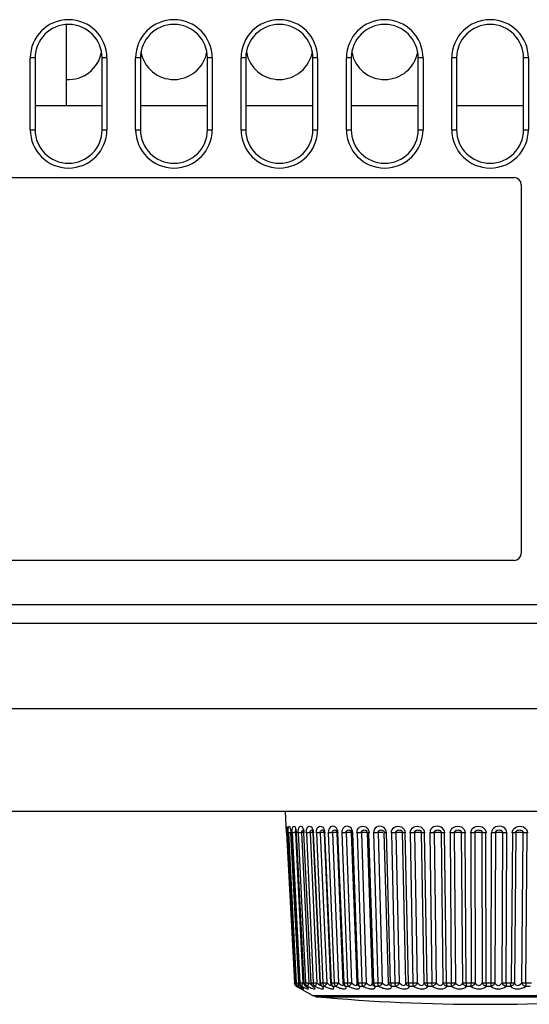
# Model space of a CAD drawing. Header units: millimetres. Extents: x 1231 to 1902, y -156 to 506.
# Tile 2 of 46: x 1461 to 1483, y -156 to -114. Entities that reach past the tile are written whole.
import ezdxf

# ---------------------------------------------------------------- set-up
doc = ezdxf.new("R2010")
doc.units = ezdxf.units.MM
doc.header["$LTSCALE"] = 30.734
doc.layers.get('0').update_dxf_attribs({"linetype": 'CONTINUOUS'})

msp = doc.modelspace()

# ---------------------------------------------------------------- linework, layer by layer
for p, q in [((1463.257, -114.561), (1463.257, -117.955)), ((1461.957, -115.955), (1461.757, -115.955)), ((1461.757, -118.955), (1461.757, -115.955)), ((1461.957, -115.955), (1461.957, -118.955)), ((1464.957, -115.955), (1464.757, -115.955)), ((1464.757, -118.955), (1464.757, -115.955)), ((1464.957, -115.955), (1464.957, -118.955)), ((1466.357, -115.955), (1466.157, -115.955)), ((1466.157, -118.955), (1466.157, -115.955)), ((1466.357, -115.955), (1466.357, -118.955)), ((1469.357, -115.955), (1469.157, -115.955)), ((1469.157, -118.955), (1469.157, -115.955)), ((1469.357, -115.955), (1469.357, -118.955)), ((1470.757, -115.955), (1470.557, -115.955)), ((1470.557, -118.955), (1470.557, -115.955)), ((1470.757, -115.955), (1470.757, -118.955)), ((1473.757, -115.955), (1473.557, -115.955)), ((1473.557, -118.955), (1473.557, -115.955)), ((1473.757, -115.955), (1473.757, -118.955)), ((1475.157, -115.955), (1474.957, -115.955)), ((1474.957, -118.955), (1474.957, -115.955)), ((1475.157, -115.955), (1475.157, -118.955)), ((1478.157, -115.955), (1477.957, -115.955)), ((1477.957, -118.955), (1477.957, -115.955)), ((1478.157, -115.955), (1478.157, -118.955)), ((1479.557, -115.955), (1479.357, -115.955)), ((1479.357, -118.955), (1479.357, -115.955)), ((1479.557, -115.955), (1479.557, -118.955)), ((1482.557, -115.955), (1482.357, -115.955)), ((1482.357, -118.955), (1482.357, -115.955)), ((1482.557, -115.955), (1482.557, -118.955)), ((1464.757, -117.955), (1461.957, -117.955)), ((1469.157, -117.955), (1466.357, -117.955)), ((1473.557, -117.955), (1470.757, -117.955)), ((1477.957, -117.955), (1475.157, -117.955)), ((1482.357, -117.955), (1479.557, -117.955)), ((1461.757, -118.955), (1461.957, -118.955)), ((1464.757, -118.955), (1464.957, -118.955)), ((1466.157, -118.955), (1466.357, -118.955)), ((1469.157, -118.955), (1469.357, -118.955)), ((1470.557, -118.955), (1470.757, -118.955)), ((1473.557, -118.955), (1473.757, -118.955)), ((1474.957, -118.955), (1475.157, -118.955)), ((1477.957, -118.955), (1478.157, -118.955)), ((1479.357, -118.955), (1479.557, -118.955)), ((1482.357, -118.955), (1482.557, -118.955)), ((1431.557, -120.955), (1481.957, -120.955)), ((1482.257, -121.255), (1482.257, -136.655)), ((1481.957, -136.955), (1431.557, -136.955)), ((1412.755, -138.794), (1500.76, -138.794)), ((1412.755, -139.577), (1500.76, -139.577)), ((1500.61, -143.155), (1413.03, -143.155)), ((1500.134, -147.455), (1413.38, -147.455)), ((1472.457, -148.34), (1472.41, -147.455)), ((1472.487, -148.17), (1472.486, -148.15)), ((1472.457, -148.267), (1472.461, -148.34)), ((1472.465, -148.34), (1472.461, -148.34)), ((1472.461, -148.34), (1472.789, -154.614)), ((1472.503, -148.338), (1472.465, -148.34)), ((1472.505, -148.34), (1472.5, -148.269)), ((1472.5, -148.289), (1472.504, -148.34)), ((1472.505, -148.34), (1472.504, -148.34)), ((1472.504, -148.34), (1472.832, -154.614)), ((1472.541, -148.34), (1472.534, -148.34)), ((1472.534, -148.34), (1472.858, -154.614)), ((1472.647, -148.335), (1472.593, -148.338)), ((1472.634, -148.279), (1472.639, -148.34)), ((1472.638, -148.269), (1472.644, -148.34)), ((1472.643, -148.34), (1472.639, -148.34)), ((1472.639, -148.34), (1472.963, -154.614)), ((1472.967, -154.614), (1472.643, -148.34)), ((1472.697, -148.34), (1473.013, -154.614)), ((1472.767, -148.338), (1472.743, -148.339)), ((1472.854, -148.334), (1472.767, -148.338)), ((1472.825, -148.335), (1473.141, -154.61)), ((1472.836, -148.255), (1472.848, -148.239)), ((1472.859, -148.307), (1472.862, -148.34)), ((1472.862, -148.34), (1473.178, -154.614)), ((1472.865, -148.269), (1472.872, -148.34)), ((1473.187, -154.614), (1472.871, -148.34)), ((1472.948, -148.34), (1473.254, -154.614)), ((1473.089, -148.335), (1473.394, -154.61)), ((1473.168, -148.332), (1473.12, -148.334)), ((1473.139, -148.228), (1473.153, -148.224)), ((1473.153, -148.224), (1473.168, -148.227)), ((1473.165, -148.296), (1473.169, -148.339)), ((1473.169, -148.339), (1473.474, -154.613)), ((1473.178, -148.269), (1473.186, -148.34)), ((1473.49, -154.614), (1473.184, -148.34)), ((1473.285, -148.34), (1473.576, -154.614)), ((1473.469, -148.334), (1473.406, -148.337)), ((1473.438, -148.335), (1473.728, -154.61)), ((1473.534, -148.227), (1473.539, -148.229)), ((1473.554, -148.309), (1473.557, -148.339)), ((1473.557, -148.339), (1473.847, -154.613)), ((1473.574, -148.269), (1473.583, -148.34)), ((1473.872, -154.614), (1473.581, -148.34)), ((1473.704, -148.34), (1473.977, -154.614)), ((1473.898, -148.334), (1473.835, -148.337)), ((1473.866, -148.335), (1474.139, -154.61)), ((1473.928, -148.333), (1473.898, -148.334)), ((1474.022, -148.338), (1474.295, -154.613)), ((1474.049, -148.269), (1474.059, -148.34)), ((1474.329, -154.614), (1474.057, -148.34)), ((1474.201, -148.34), (1474.453, -154.614)), ((1474.37, -148.335), (1474.623, -154.61)), ((1474.462, -148.332), (1474.433, -148.333)), ((1474.554, -148.331), (1474.536, -148.331)), ((1474.559, -148.338), (1474.811, -154.612)), ((1474.608, -148.34), (1474.596, -148.266)), ((1474.858, -154.614), (1474.606, -148.34)), ((1474.769, -148.34), (1474.997, -154.614)), ((1474.945, -148.335), (1475.173, -154.61)), ((1475.066, -148.331), (1475.037, -148.332)), ((1475.137, -148.331), (1475.116, -148.331)), ((1475.158, -148.307), (1475.162, -148.337)), ((1475.162, -148.337), (1475.39, -154.611)), ((1475.225, -148.34), (1475.213, -148.27)), ((1475.45, -154.614), (1475.222, -148.34)), ((1475.402, -148.34), (1475.605, -154.614)), ((1475.582, -148.335), (1475.785, -154.61)), ((1475.732, -148.331), (1475.704, -148.331)), ((1475.757, -148.331), (1475.732, -148.331)), ((1475.78, -148.331), (1475.757, -148.331)), ((1475.821, -148.312), (1475.824, -148.336)), ((1475.824, -148.336), (1476.027, -154.611)), ((1475.891, -148.269), (1475.902, -148.34)), ((1476.101, -154.614), (1475.899, -148.34)), ((1476.095, -148.34), (1476.269, -154.614)), ((1476.277, -148.335), (1476.451, -154.61)), ((1476.454, -148.331), (1476.427, -148.331)), ((1476.479, -148.331), (1476.454, -148.331)), ((1476.525, -148.283), (1476.529, -148.291)), ((1476.529, -148.291), (1476.53, -148.295)), ((1476.53, -148.295), (1476.538, -148.335)), ((1476.713, -154.61), (1476.538, -148.335)), ((1476.62, -148.268), (1476.592, -148.205)), ((1476.632, -148.34), (1476.62, -148.268)), ((1476.803, -154.614), (1476.629, -148.34)), ((1476.838, -148.34), (1476.982, -154.614)), ((1477.021, -148.335), (1477.165, -154.61)), ((1477.442, -154.61), (1477.298, -148.335)), ((1477.548, -154.614), (1477.404, -148.34)), ((1477.624, -148.34), (1477.737, -154.614)), ((1477.805, -148.335), (1477.918, -154.61)), ((1478.207, -154.61), (1478.095, -148.335)), ((1478.329, -154.614), (1478.216, -148.34)), ((1478.445, -148.34), (1478.525, -154.614)), ((1478.622, -148.335), (1478.702, -154.61)), ((1479.001, -154.61), (1478.921, -148.335)), ((1479.136, -154.614), (1479.056, -148.34)), ((1479.291, -148.34), (1479.337, -154.614)), ((1479.462, -148.335), (1479.508, -154.61)), ((1479.813, -154.61), (1479.768, -148.335)), ((1479.961, -154.614), (1479.915, -148.34)), ((1480.153, -148.34), (1480.165, -154.614)), ((1480.317, -148.335), (1480.328, -154.61)), ((1480.636, -154.61), (1480.625, -148.335)), ((1480.794, -154.614), (1480.783, -148.34)), ((1480.998, -154.672), (1481.022, -148.34)), ((1481.176, -148.335), (1481.153, -154.61)), ((1481.461, -154.61), (1481.484, -148.335)), ((1481.627, -154.614), (1481.65, -148.34)), ((1481.887, -148.34), (1481.83, -154.614)), ((1482.031, -148.335), (1481.974, -154.61)), ((1482.277, -154.61), (1482.334, -148.335)), ((1482.451, -154.614), (1482.508, -148.34)), ((1472.788, -154.614), (1472.789, -154.614)), ((1472.793, -154.644), (1472.789, -154.614)), ((1472.802, -154.672), (1472.793, -154.644)), ((1472.832, -154.614), (1472.859, -154.614)), ((1472.832, -154.614), (1472.833, -154.614)), ((1472.862, -154.644), (1472.858, -154.614)), ((1472.871, -154.672), (1472.862, -154.645)), ((1472.963, -154.614), (1472.967, -154.614)), ((1472.966, -154.614), (1473.015, -154.614)), ((1473.017, -154.644), (1473.013, -154.614)), ((1473.185, -154.614), (1473.256, -154.614)), ((1473.254, -154.614), (1473.267, -154.614)), ((1473.267, -154.614), (1473.285, -154.614)), ((1473.394, -154.61), (1473.378, -154.644)), ((1473.487, -154.614), (1473.579, -154.614)), ((1473.539, -154.744), (1473.538, -154.742)), ((1473.545, -154.748), (1473.539, -154.744)), ((1473.869, -154.614), (1473.981, -154.614)), ((1473.921, -154.748), (1473.902, -154.734)), ((1473.902, -154.734), (1473.902, -154.734)), ((1473.902, -154.734), (1473.908, -154.74)), ((1473.908, -154.74), (1473.912, -154.744)), ((1474.326, -154.614), (1474.474, -154.614)), ((1474.337, -154.721), (1474.343, -154.728)), ((1474.346, -154.73), (1474.338, -154.722)), ((1474.338, -154.722), (1474.338, -154.722)), ((1474.837, -154.614), (1474.858, -154.614)), ((1474.841, -154.705), (1474.841, -154.704)), ((1474.853, -154.614), (1475.021, -154.614)), ((1475.173, -154.61), (1475.208, -154.646)), ((1475.399, -154.676), (1475.4, -154.663)), ((1475.407, -154.681), (1475.407, -154.681)), ((1475.427, -154.614), (1475.45, -154.614)), ((1475.446, -154.614), (1475.621, -154.614)), ((1476.033, -154.652), (1476.032, -154.65)), ((1476.075, -154.614), (1476.287, -154.614)), ((1476.119, -154.706), (1476.126, -154.721)), ((1476.798, -154.614), (1477.012, -154.614)), ((1477.543, -154.614), (1477.767, -154.614)), ((1478.323, -154.614), (1478.556, -154.614)), ((1479.13, -154.614), (1479.369, -154.614)), ((1479.954, -154.614), (1480.196, -154.614)), ((1480.788, -154.614), (1481.03, -154.614)), ((1481.621, -154.614), (1481.861, -154.614)), ((1482.445, -154.614), (1482.68, -154.614)), ((1472.857, -154.749), (1472.875, -154.761)), ((1472.868, -154.749), (1472.879, -154.761)), ((1472.879, -154.761), (1472.875, -154.761)), ((1473.548, -155.149), (1472.875, -154.761)), ((1472.879, -154.761), (1472.961, -154.807)), ((1472.904, -154.749), (1472.922, -154.761)), ((1472.922, -154.761), (1472.917, -154.758)), ((1472.947, -154.761), (1472.922, -154.761)), ((1472.942, -154.773), (1472.922, -154.761)), ((1472.94, -154.749), (1472.947, -154.761)), ((1472.994, -154.806), (1472.963, -154.787)), ((1472.972, -154.806), (1472.989, -154.817)), ((1472.989, -154.817), (1473.017, -154.835)), ((1473, -154.811), (1472.994, -154.806)), ((1473, -154.811), (1473.016, -154.82)), ((1473.037, -154.749), (1473.043, -154.754)), ((1473.038, -154.836), (1473.047, -154.842)), ((1473.055, -154.761), (1473.043, -154.754)), ((1473.1, -154.761), (1473.055, -154.761)), ((1473.063, -154.768), (1473.055, -154.761)), ((1473.081, -154.817), (1473.09, -154.824)), ((1473.119, -154.806), (1473.088, -154.786)), ((1473.09, -154.824), (1473.095, -154.828)), ((1473.097, -154.749), (1473.1, -154.761)), ((1473.1, -154.761), (1473.193, -154.807)), ((1473.161, -154.838), (1473.119, -154.806)), ((1473.272, -154.761), (1473.251, -154.75)), ((1473.255, -154.749), (1473.272, -154.761)), ((1473.338, -154.761), (1473.272, -154.761)), ((1473.306, -154.794), (1473.309, -154.798)), ((1473.338, -154.761), (1473.376, -154.78)), ((1473.571, -154.761), (1473.545, -154.748)), ((1473.548, -155.149), (1487.966, -155.149)), ((1473.691, -155.195), (1473.548, -155.149)), ((1473.555, -154.749), (1473.571, -154.761)), ((1473.657, -154.761), (1473.571, -154.761)), ((1473.595, -154.781), (1473.571, -154.761)), ((1473.657, -154.761), (1473.755, -154.807)), ((1473.949, -154.761), (1473.921, -154.748)), ((1473.934, -154.749), (1473.949, -154.761)), ((1474.053, -154.761), (1473.949, -154.761)), ((1474.388, -154.749), (1474.402, -154.761)), ((1474.523, -154.761), (1474.402, -154.761)), ((1474.911, -154.749), (1474.924, -154.761)), ((1475.062, -154.761), (1474.924, -154.761)), ((1475.498, -154.749), (1475.51, -154.761)), ((1475.663, -154.761), (1475.51, -154.761)), ((1476.319, -154.761), (1476.154, -154.761)), ((1477.024, -154.761), (1476.848, -154.761)), ((1477.771, -154.761), (1477.585, -154.761)), ((1478.549, -154.761), (1478.356, -154.761)), ((1479.352, -154.761), (1479.154, -154.761)), ((1480.171, -154.761), (1479.97, -154.761)), ((1480.996, -154.761), (1480.794, -154.761)), ((1481.818, -154.761), (1481.618, -154.761)), ((1482.629, -154.761), (1482.432, -154.761)), ((1473.692, -155.195), (1487.822, -155.195))]:
    msp.add_line(p, q)
for points in [[(1472.486, -148.15), (1472.478, -148.105), (1472.47, -148.077), (1472.463, -148.066), (1472.458, -148.074), (1472.455, -148.1), (1472.454, -148.145), (1472.455, -148.203), (1472.457, -148.267)], [(1472.484, -148.139), (1472.481, -148.13), (1472.479, -148.127), (1472.481, -148.133), (1472.484, -148.147)], [(1472.484, -148.147), (1472.487, -148.17), (1472.492, -148.201), (1472.496, -148.24), (1472.5, -148.289)], [(1472.533, -148.34), (1472.531, -148.269), (1472.532, -148.206), (1472.536, -148.148), (1472.543, -148.103), (1472.554, -148.076), (1472.567, -148.066), (1472.583, -148.073), (1472.599, -148.099), (1472.615, -148.146), (1472.628, -148.206), (1472.638, -148.269)], [(1472.696, -148.34), (1472.695, -148.269), (1472.699, -148.206), (1472.708, -148.148), (1472.722, -148.103), (1472.741, -148.076), (1472.762, -148.066), (1472.786, -148.073), (1472.811, -148.099), (1472.833, -148.146)], [(1472.833, -148.146), (1472.852, -148.206), (1472.865, -148.269)], [(1472.947, -148.34), (1472.948, -148.269), (1472.955, -148.206), (1472.969, -148.148), (1472.989, -148.103), (1473.015, -148.076), (1473.045, -148.066), (1473.077, -148.073), (1473.11, -148.099), (1473.139, -148.146)], [(1473.139, -148.146), (1473.163, -148.206), (1473.178, -148.269)], [(1473.284, -148.34), (1473.286, -148.269), (1473.296, -148.206), (1473.315, -148.148), (1473.341, -148.103), (1473.375, -148.076), (1473.412, -148.066), (1473.453, -148.073), (1473.492, -148.099), (1473.528, -148.146)], [(1473.528, -148.146), (1473.556, -148.206), (1473.574, -148.269)], [(1473.702, -148.34), (1473.706, -148.269), (1473.719, -148.205), (1473.742, -148.148), (1473.775, -148.103), (1473.815, -148.076), (1473.86, -148.066), (1473.908, -148.074), (1473.954, -148.099), (1473.996, -148.146)], [(1473.996, -148.146), (1474.029, -148.206), (1474.049, -148.269)], [(1474.54, -148.147), (1474.498, -148.104), (1474.447, -148.077), (1474.392, -148.066), (1474.338, -148.074), (1474.289, -148.099), (1474.249, -148.144), (1474.22, -148.201), (1474.203, -148.266), (1474.198, -148.34)], [(1474.596, -148.266), (1474.574, -148.203), (1474.54, -148.147)], [(1475.153, -148.15), (1475.106, -148.105), (1475.048, -148.077), (1474.986, -148.066), (1474.925, -148.074), (1474.869, -148.1), (1474.824, -148.145), (1474.791, -148.202), (1474.772, -148.267), (1474.766, -148.34)], [(1475.213, -148.27), (1475.19, -148.207), (1475.153, -148.15)], [(1475.399, -148.34), (1475.406, -148.269), (1475.427, -148.206), (1475.463, -148.148), (1475.51, -148.103), (1475.569, -148.076), (1475.633, -148.066), (1475.7, -148.073), (1475.764, -148.099), (1475.82, -148.146), (1475.864, -148.206), (1475.891, -148.269)], [(1476.592, -148.205), (1476.549, -148.148), (1476.494, -148.103), (1476.426, -148.076), (1476.354, -148.066), (1476.281, -148.075), (1476.214, -148.102), (1476.162, -148.147), (1476.123, -148.204), (1476.1, -148.268), (1476.091, -148.34)], [(1476.835, -148.34), (1476.843, -148.269), (1476.868, -148.206), (1476.91, -148.148), (1476.966, -148.103), (1477.033, -148.076), (1477.106, -148.066), (1477.182, -148.073), (1477.255, -148.099), (1477.318, -148.146), (1477.367, -148.206), (1477.396, -148.269), (1477.408, -148.34)], [(1477.621, -148.34), (1477.63, -148.269), (1477.657, -148.206), (1477.701, -148.148), (1477.76, -148.103), (1477.83, -148.076), (1477.907, -148.066), (1477.987, -148.073), (1478.062, -148.099), (1478.127, -148.146), (1478.178, -148.206), (1478.208, -148.269), (1478.22, -148.34)], [(1479.06, -148.34), (1479.046, -148.267), (1479.016, -148.203), (1478.969, -148.147), (1478.907, -148.103), (1478.832, -148.076), (1478.752, -148.065), (1478.671, -148.074), (1478.596, -148.098), (1478.535, -148.138), (1478.488, -148.192), (1478.457, -148.259), (1478.441, -148.34)], [(1479.287, -148.34), (1479.298, -148.269), (1479.327, -148.206), (1479.375, -148.148), (1479.438, -148.103), (1479.512, -148.076), (1479.593, -148.066), (1479.677, -148.073), (1479.756, -148.099), (1479.824, -148.146), (1479.877, -148.206), (1479.907, -148.269), (1479.919, -148.34)], [(1480.149, -148.34), (1480.161, -148.269), (1480.19, -148.206), (1480.239, -148.148), (1480.303, -148.103), (1480.378, -148.076), (1480.46, -148.066), (1480.545, -148.073), (1480.625, -148.099), (1480.692, -148.146), (1480.745, -148.206), (1480.775, -148.269), (1480.786, -148.34)], [(1481.654, -148.34), (1481.641, -148.267), (1481.612, -148.203), (1481.566, -148.148), (1481.505, -148.105), (1481.429, -148.077), (1481.345, -148.066), (1481.26, -148.073), (1481.181, -148.098), (1481.114, -148.143), (1481.063, -148.201), (1481.031, -148.266), (1481.018, -148.34)], [(1481.884, -148.34), (1481.896, -148.269), (1481.926, -148.206), (1481.975, -148.148), (1482.039, -148.103), (1482.114, -148.076), (1482.195, -148.066), (1482.278, -148.073), (1482.356, -148.099), (1482.422, -148.146), (1482.472, -148.206), (1482.502, -148.269), (1482.512, -148.34)], [(1472.5, -148.269), (1472.494, -148.207), (1472.492, -148.201)], [(1472.593, -148.338), (1472.553, -148.339), (1472.541, -148.34)], [(1472.611, -148.164), (1472.613, -148.169), (1472.619, -148.191), (1472.627, -148.227), (1472.634, -148.279)], [(1472.743, -148.339), (1472.723, -148.339), (1472.707, -148.34), (1472.697, -148.34)], [(1472.825, -148.335), (1472.821, -148.305), (1472.826, -148.278), (1472.836, -148.255)], [(1472.835, -148.193), (1472.832, -148.188), (1472.833, -148.189), (1472.838, -148.202), (1472.845, -148.226), (1472.853, -148.262), (1472.859, -148.307)], [(1472.871, -148.34), (1472.863, -148.34), (1472.862, -148.34)], [(1473.12, -148.334), (1473.029, -148.338), (1473.003, -148.339), (1472.98, -148.339), (1472.962, -148.34), (1472.948, -148.34)], [(1473.089, -148.335), (1473.086, -148.305), (1473.092, -148.278), (1473.104, -148.255)], [(1473.104, -148.255), (1473.12, -148.238), (1473.139, -148.228)], [(1473.138, -148.206), (1473.139, -148.209), (1473.147, -148.224), (1473.156, -148.254), (1473.165, -148.296)], [(1473.184, -148.34), (1473.174, -148.34), (1473.169, -148.339), (1473.169, -148.339)], [(1473.406, -148.337), (1473.376, -148.338), (1473.348, -148.339), (1473.323, -148.339), (1473.302, -148.34), (1473.285, -148.34)], [(1473.438, -148.335), (1473.435, -148.305), (1473.442, -148.278), (1473.457, -148.255)], [(1473.457, -148.255), (1473.476, -148.238), (1473.497, -148.228), (1473.515, -148.224), (1473.534, -148.227)], [(1473.556, -148.331), (1473.55, -148.331), (1473.526, -148.332), (1473.498, -148.333), (1473.469, -148.334)], [(1473.532, -148.225), (1473.528, -148.223), (1473.525, -148.219), (1473.529, -148.226), (1473.538, -148.244)], [(1473.538, -148.244), (1473.547, -148.272), (1473.554, -148.309)], [(1473.581, -148.34), (1473.568, -148.34), (1473.56, -148.339), (1473.557, -148.339)], [(1473.835, -148.337), (1473.804, -148.338), (1473.774, -148.339), (1473.747, -148.339), (1473.724, -148.34), (1473.704, -148.34)], [(1473.866, -148.335), (1473.864, -148.305), (1473.873, -148.278), (1473.889, -148.255), (1473.91, -148.238), (1473.935, -148.228), (1473.957, -148.224), (1473.979, -148.227), (1473.992, -148.232)], [(1474.025, -148.331), (1474.006, -148.331), (1473.983, -148.331), (1473.957, -148.332), (1473.928, -148.333)], [(1473.99, -148.23), (1473.988, -148.229), (1473.989, -148.231), (1473.997, -148.241), (1474.006, -148.26), (1474.014, -148.286), (1474.02, -148.318), (1474.022, -148.338)], [(1474.057, -148.34), (1474.04, -148.34), (1474.029, -148.339), (1474.023, -148.339), (1474.022, -148.338)], [(1474.339, -148.337), (1474.307, -148.338), (1474.276, -148.339), (1474.248, -148.339), (1474.222, -148.34), (1474.201, -148.34)], [(1474.433, -148.333), (1474.402, -148.334), (1474.339, -148.337)], [(1474.371, -148.335), (1474.369, -148.305), (1474.379, -148.278), (1474.397, -148.255), (1474.42, -148.238), (1474.448, -148.228), (1474.473, -148.224), (1474.499, -148.227), (1474.521, -148.235)], [(1474.536, -148.331), (1474.515, -148.331), (1474.49, -148.331), (1474.462, -148.332)], [(1474.521, -148.235), (1474.521, -148.236), (1474.526, -148.24), (1474.535, -148.251), (1474.544, -148.27), (1474.553, -148.294), (1474.558, -148.323), (1474.559, -148.338)], [(1474.606, -148.34), (1474.587, -148.34), (1474.572, -148.339), (1474.563, -148.339), (1474.559, -148.338), (1474.559, -148.338)], [(1474.976, -148.334), (1474.913, -148.337), (1474.881, -148.338), (1474.85, -148.339), (1474.82, -148.339), (1474.793, -148.34), (1474.769, -148.34)], [(1474.945, -148.335), (1474.943, -148.305), (1474.954, -148.278), (1474.974, -148.255), (1475, -148.238), (1475.03, -148.228), (1475.058, -148.224), (1475.087, -148.227), (1475.113, -148.236), (1475.123, -148.242)], [(1475.037, -148.332), (1475.007, -148.333), (1474.976, -148.334)], [(1475.116, -148.331), (1475.093, -148.331), (1475.066, -148.331)], [(1475.123, -148.242), (1475.125, -148.244), (1475.137, -148.257), (1475.149, -148.279), (1475.158, -148.307)], [(1475.222, -148.34), (1475.201, -148.34), (1475.183, -148.339), (1475.171, -148.339), (1475.164, -148.338), (1475.162, -148.337)], [(1475.613, -148.334), (1475.552, -148.337), (1475.52, -148.338), (1475.488, -148.339), (1475.457, -148.339), (1475.428, -148.34), (1475.402, -148.34)], [(1475.582, -148.335), (1475.582, -148.305), (1475.594, -148.278), (1475.615, -148.255), (1475.642, -148.238), (1475.675, -148.228), (1475.705, -148.224), (1475.737, -148.227), (1475.766, -148.236), (1475.79, -148.251), (1475.794, -148.256)], [(1475.704, -148.331), (1475.674, -148.332), (1475.644, -148.333), (1475.613, -148.334)], [(1475.824, -148.333), (1475.822, -148.333), (1475.813, -148.332), (1475.799, -148.331), (1475.78, -148.331)], [(1475.794, -148.256), (1475.801, -148.264), (1475.813, -148.286), (1475.821, -148.312)], [(1475.899, -148.34), (1475.875, -148.34), (1475.855, -148.339), (1475.84, -148.339), (1475.829, -148.338), (1475.824, -148.337), (1475.824, -148.336)], [(1476.306, -148.334), (1476.247, -148.337), (1476.216, -148.338), (1476.184, -148.339), (1476.153, -148.339), (1476.122, -148.34), (1476.095, -148.34)], [(1476.277, -148.335), (1476.28, -148.294), (1476.303, -148.263), (1476.339, -148.239), (1476.376, -148.228), (1476.417, -148.225), (1476.454, -148.229), (1476.485, -148.241), (1476.512, -148.264), (1476.525, -148.283)], [(1476.427, -148.331), (1476.398, -148.331), (1476.367, -148.332), (1476.337, -148.333), (1476.306, -148.334)], [(1476.629, -148.34), (1476.603, -148.34), (1476.581, -148.339), (1476.562, -148.339), (1476.549, -148.338), (1476.541, -148.337), (1476.538, -148.335)], [(1477.048, -148.334), (1476.992, -148.337), (1476.962, -148.338), (1476.93, -148.339), (1476.898, -148.339), (1476.867, -148.34), (1476.838, -148.34)], [(1477.021, -148.335), (1477.021, -148.305), (1477.034, -148.278), (1477.058, -148.255), (1477.088, -148.238), (1477.124, -148.228), (1477.158, -148.224), (1477.194, -148.227), (1477.229, -148.236), (1477.257, -148.251), (1477.279, -148.275), (1477.293, -148.303), (1477.298, -148.335)], [(1477.197, -148.331), (1477.169, -148.331), (1477.139, -148.331), (1477.109, -148.332), (1477.078, -148.333), (1477.048, -148.334)], [(1477.298, -148.335), (1477.292, -148.334), (1477.282, -148.333), (1477.267, -148.332), (1477.248, -148.331), (1477.224, -148.331), (1477.197, -148.331)], [(1477.404, -148.34), (1477.377, -148.34), (1477.352, -148.339), (1477.331, -148.339), (1477.315, -148.338), (1477.304, -148.337), (1477.298, -148.335)], [(1477.831, -148.334), (1477.779, -148.337), (1477.75, -148.338), (1477.718, -148.339), (1477.686, -148.339), (1477.655, -148.34), (1477.624, -148.34)], [(1477.805, -148.335), (1477.806, -148.305), (1477.82, -148.278), (1477.844, -148.255), (1477.875, -148.238), (1477.912, -148.228), (1477.948, -148.224), (1477.986, -148.227), (1478.022, -148.236), (1478.052, -148.251), (1478.076, -148.275), (1478.09, -148.303), (1478.095, -148.335)], [(1477.98, -148.331), (1477.951, -148.331), (1477.92, -148.331), (1477.89, -148.332), (1477.86, -148.333), (1477.831, -148.334)], [(1478.104, -148.337), (1478.086, -148.334), (1478.073, -148.333), (1478.056, -148.332), (1478.034, -148.331), (1478.008, -148.331), (1477.98, -148.331)], [(1478.216, -148.34), (1478.187, -148.34), (1478.161, -148.339), (1478.138, -148.339), (1478.118, -148.338), (1478.104, -148.337)], [(1478.646, -148.334), (1478.598, -148.337), (1478.57, -148.338), (1478.54, -148.339), (1478.508, -148.339), (1478.476, -148.34), (1478.445, -148.34)], [(1478.622, -148.335), (1478.624, -148.305), (1478.638, -148.278), (1478.662, -148.255), (1478.694, -148.238), (1478.732, -148.228), (1478.769, -148.224), (1478.807, -148.227), (1478.846, -148.236), (1478.877, -148.251), (1478.902, -148.275), (1478.917, -148.303), (1478.921, -148.335)], [(1478.793, -148.331), (1478.763, -148.331), (1478.732, -148.331), (1478.702, -148.332), (1478.673, -148.333), (1478.646, -148.334)], [(1478.934, -148.337), (1478.91, -148.334), (1478.894, -148.333), (1478.874, -148.332), (1478.85, -148.331), (1478.822, -148.331), (1478.793, -148.331)], [(1479.056, -148.34), (1479.026, -148.34), (1478.998, -148.339), (1478.973, -148.339), (1478.951, -148.338), (1478.934, -148.337)], [(1479.484, -148.334), (1479.44, -148.337), (1479.414, -148.338), (1479.385, -148.339), (1479.354, -148.339), (1479.323, -148.34), (1479.291, -148.34)], [(1479.462, -148.335), (1479.464, -148.305), (1479.479, -148.278), (1479.503, -148.255), (1479.535, -148.238), (1479.574, -148.228), (1479.611, -148.224), (1479.65, -148.227), (1479.69, -148.236), (1479.722, -148.251), (1479.748, -148.275), (1479.763, -148.303), (1479.768, -148.335)], [(1479.627, -148.331), (1479.597, -148.331), (1479.567, -148.331), (1479.537, -148.332), (1479.509, -148.333), (1479.484, -148.334)], [(1479.783, -148.337), (1479.753, -148.334), (1479.735, -148.333), (1479.712, -148.332), (1479.686, -148.331), (1479.658, -148.331), (1479.627, -148.331)], [(1479.915, -148.34), (1479.884, -148.34), (1479.854, -148.339), (1479.827, -148.339), (1479.803, -148.338), (1479.783, -148.337)], [(1480.336, -148.334), (1480.297, -148.337), (1480.273, -148.338), (1480.246, -148.339), (1480.216, -148.339), (1480.185, -148.34), (1480.153, -148.34)], [(1480.317, -148.335), (1480.319, -148.305), (1480.334, -148.278), (1480.358, -148.255), (1480.39, -148.238), (1480.428, -148.228), (1480.466, -148.224), (1480.506, -148.227), (1480.546, -148.236), (1480.579, -148.251), (1480.605, -148.275), (1480.621, -148.303), (1480.625, -148.335)], [(1480.474, -148.331), (1480.444, -148.331), (1480.414, -148.331), (1480.386, -148.332), (1480.359, -148.333), (1480.336, -148.334)], [(1480.643, -148.337), (1480.608, -148.334), (1480.587, -148.333), (1480.562, -148.332), (1480.535, -148.331), (1480.505, -148.331), (1480.474, -148.331)], [(1480.783, -148.34), (1480.751, -148.34), (1480.721, -148.339), (1480.692, -148.339), (1480.666, -148.338), (1480.643, -148.337)], [(1481.193, -148.334), (1481.159, -148.337), (1481.138, -148.338), (1481.112, -148.339), (1481.084, -148.339), (1481.053, -148.34), (1481.022, -148.34)], [(1481.176, -148.335), (1481.179, -148.305), (1481.193, -148.278), (1481.217, -148.255), (1481.248, -148.238), (1481.286, -148.228), (1481.324, -148.224), (1481.364, -148.227), (1481.404, -148.236), (1481.438, -148.251), (1481.464, -148.275), (1481.48, -148.303), (1481.484, -148.335)], [(1481.324, -148.331), (1481.294, -148.331), (1481.265, -148.331), (1481.238, -148.332), (1481.214, -148.333), (1481.193, -148.334)], [(1481.505, -148.337), (1481.464, -148.334), (1481.441, -148.333), (1481.415, -148.332), (1481.386, -148.331), (1481.355, -148.331), (1481.324, -148.331)], [(1481.65, -148.34), (1481.619, -148.34), (1481.587, -148.339), (1481.557, -148.339), (1481.53, -148.338), (1481.505, -148.337)], [(1482.045, -148.334), (1482.017, -148.337), (1481.998, -148.338), (1481.975, -148.339), (1481.948, -148.339), (1481.919, -148.34), (1481.887, -148.34)], [(1482.031, -148.335), (1482.034, -148.305), (1482.048, -148.278), (1482.071, -148.255), (1482.102, -148.238), (1482.139, -148.228), (1482.176, -148.224), (1482.215, -148.227), (1482.256, -148.236), (1482.289, -148.251), (1482.316, -148.275), (1482.332, -148.303), (1482.334, -148.335)], [(1482.168, -148.331), (1482.138, -148.331), (1482.111, -148.331), (1482.085, -148.332), (1482.063, -148.333), (1482.045, -148.334)], [(1482.358, -148.337), (1482.313, -148.334), (1482.287, -148.333), (1482.26, -148.332), (1482.23, -148.331), (1482.199, -148.331), (1482.168, -148.331)], [(1482.508, -148.34), (1482.477, -148.34), (1482.445, -148.339), (1482.414, -148.339), (1482.385, -148.338), (1482.358, -148.337)], [(1472.785, -154.614), (1472.787, -154.629), (1472.788, -154.636)], [(1472.788, -154.636), (1472.789, -154.643), (1472.793, -154.658), (1472.799, -154.674), (1472.807, -154.69), (1472.816, -154.706)], [(1472.789, -154.614), (1472.793, -154.614), (1472.802, -154.614), (1472.832, -154.612)], [(1472.833, -154.723), (1472.815, -154.699), (1472.802, -154.672)], [(1472.816, -154.706), (1472.828, -154.721), (1472.841, -154.735), (1472.857, -154.749)], [(1472.832, -154.614), (1472.834, -154.629), (1472.837, -154.643), (1472.841, -154.658), (1472.847, -154.674), (1472.854, -154.69), (1472.863, -154.706)], [(1472.879, -154.761), (1472.854, -154.744), (1472.833, -154.723)], [(1472.858, -154.614), (1472.865, -154.614), (1472.877, -154.614), (1472.895, -154.613), (1472.971, -154.61)], [(1472.861, -154.706), (1472.862, -154.73), (1472.868, -154.749)], [(1472.863, -154.706), (1472.875, -154.721), (1472.889, -154.735), (1472.904, -154.749)], [(1472.947, -154.761), (1472.922, -154.744), (1472.901, -154.723), (1472.884, -154.699), (1472.871, -154.672)], [(1472.939, -154.706), (1472.937, -154.73), (1472.94, -154.749)], [(1472.964, -154.626), (1472.957, -154.644), (1472.946, -154.677), (1472.939, -154.706)], [(1472.966, -154.614), (1472.968, -154.629), (1472.971, -154.643), (1472.976, -154.658), (1472.981, -154.674), (1472.988, -154.69), (1472.997, -154.706), (1473.009, -154.721), (1473.022, -154.735), (1473.037, -154.749)], [(1473.013, -154.614), (1473.024, -154.614), (1473.039, -154.614), (1473.059, -154.613)], [(1473.1, -154.761), (1473.077, -154.744), (1473.056, -154.723), (1473.039, -154.699), (1473.026, -154.672), (1473.017, -154.644)], [(1473.059, -154.613), (1473.084, -154.612), (1473.141, -154.61)], [(1473.103, -154.706), (1473.098, -154.73), (1473.097, -154.749)], [(1473.141, -154.61), (1473.125, -154.644), (1473.113, -154.677), (1473.103, -154.706)], [(1473.141, -154.61), (1473.175, -154.646), (1473.185, -154.655)], [(1473.178, -154.614), (1473.179, -154.614), (1473.187, -154.614)], [(1473.185, -154.614), (1473.187, -154.629), (1473.191, -154.643), (1473.195, -154.658), (1473.2, -154.674), (1473.207, -154.69), (1473.216, -154.706), (1473.227, -154.721), (1473.24, -154.735), (1473.255, -154.749)], [(1473.338, -154.761), (1473.315, -154.744), (1473.295, -154.723), (1473.278, -154.699), (1473.266, -154.672), (1473.257, -154.644), (1473.253, -154.614)], [(1473.285, -154.614), (1473.308, -154.613), (1473.334, -154.612), (1473.394, -154.61)], [(1473.352, -154.706), (1473.343, -154.73), (1473.339, -154.749), (1473.338, -154.761)], [(1473.378, -154.644), (1473.363, -154.677), (1473.352, -154.706)], [(1473.394, -154.61), (1473.429, -154.646), (1473.462, -154.675), (1473.491, -154.699), (1473.508, -154.709)], [(1473.474, -154.613), (1473.474, -154.614), (1473.478, -154.614), (1473.49, -154.614)], [(1473.487, -154.614), (1473.489, -154.629), (1473.494, -154.643), (1473.498, -154.658), (1473.502, -154.674), (1473.509, -154.69), (1473.518, -154.706)], [(1473.518, -154.706), (1473.528, -154.721), (1473.541, -154.735), (1473.555, -154.749)], [(1473.538, -154.743), (1473.545, -154.748), (1473.56, -154.762), (1473.57, -154.772), (1473.571, -154.773)], [(1473.576, -154.614), (1473.592, -154.614), (1473.613, -154.614), (1473.638, -154.613), (1473.666, -154.612), (1473.697, -154.611), (1473.728, -154.61)], [(1473.657, -154.761), (1473.635, -154.744), (1473.615, -154.723), (1473.6, -154.699), (1473.587, -154.672), (1473.58, -154.644), (1473.576, -154.614)], [(1473.728, -154.61), (1473.711, -154.644), (1473.695, -154.677), (1473.681, -154.706), (1473.669, -154.73), (1473.661, -154.749), (1473.657, -154.761)], [(1473.728, -154.61), (1473.764, -154.646), (1473.798, -154.675), (1473.829, -154.699), (1473.857, -154.715), (1473.882, -154.72), (1473.888, -154.718)], [(1473.847, -154.613), (1473.849, -154.614), (1473.857, -154.614), (1473.872, -154.614)], [(1473.869, -154.614), (1473.871, -154.629), (1473.876, -154.643), (1473.88, -154.658), (1473.884, -154.674), (1473.89, -154.69), (1473.898, -154.706)], [(1473.898, -154.706), (1473.908, -154.721), (1473.92, -154.735), (1473.934, -154.749)], [(1473.977, -154.614), (1473.996, -154.614), (1474.02, -154.614), (1474.047, -154.613), (1474.076, -154.612), (1474.107, -154.611), (1474.139, -154.61)], [(1474.053, -154.761), (1474.033, -154.744), (1474.014, -154.723), (1473.999, -154.699), (1473.988, -154.672), (1473.98, -154.644), (1473.977, -154.614)], [(1474.139, -154.61), (1474.121, -154.644), (1474.104, -154.677), (1474.088, -154.706), (1474.073, -154.73), (1474.062, -154.749), (1474.053, -154.761)], [(1474.139, -154.61), (1474.175, -154.646), (1474.21, -154.675), (1474.243, -154.699), (1474.273, -154.715), (1474.302, -154.72), (1474.322, -154.715), (1474.326, -154.706)], [(1474.295, -154.613), (1474.295, -154.613), (1474.301, -154.614), (1474.312, -154.614), (1474.329, -154.614)], [(1474.326, -154.614), (1474.329, -154.629), (1474.333, -154.643), (1474.337, -154.658), (1474.341, -154.674), (1474.347, -154.69), (1474.354, -154.706)], [(1474.402, -154.761), (1474.371, -154.748), (1474.346, -154.73)], [(1474.354, -154.706), (1474.364, -154.721), (1474.375, -154.735), (1474.388, -154.749)], [(1474.524, -154.761), (1474.504, -154.744), (1474.487, -154.723), (1474.473, -154.699), (1474.463, -154.672), (1474.456, -154.644), (1474.453, -154.614)], [(1474.474, -154.614), (1474.5, -154.614), (1474.528, -154.613), (1474.559, -154.612), (1474.591, -154.611), (1474.623, -154.61)], [(1474.623, -154.61), (1474.604, -154.644), (1474.586, -154.677), (1474.567, -154.706), (1474.55, -154.73), (1474.536, -154.749), (1474.524, -154.761)], [(1474.622, -154.61), (1474.658, -154.646), (1474.694, -154.675), (1474.728, -154.699), (1474.761, -154.715), (1474.793, -154.72), (1474.816, -154.715), (1474.828, -154.7), (1474.831, -154.686)], [(1474.811, -154.612), (1474.814, -154.613), (1474.822, -154.614), (1474.837, -154.614)], [(1474.924, -154.761), (1474.891, -154.748), (1474.864, -154.73), (1474.841, -154.705)], [(1474.854, -154.614), (1474.856, -154.629), (1474.861, -154.643), (1474.865, -154.658), (1474.868, -154.674), (1474.873, -154.69), (1474.881, -154.706)], [(1474.881, -154.706), (1474.889, -154.721), (1474.899, -154.735), (1474.911, -154.749)], [(1475.062, -154.761), (1475.044, -154.744), (1475.029, -154.723), (1475.016, -154.699), (1475.006, -154.672), (1475, -154.644), (1474.997, -154.614)], [(1475.021, -154.614), (1475.049, -154.614), (1475.078, -154.613), (1475.11, -154.612), (1475.142, -154.611), (1475.173, -154.61)], [(1475.173, -154.61), (1475.155, -154.644), (1475.135, -154.677), (1475.115, -154.706), (1475.096, -154.73), (1475.078, -154.749), (1475.062, -154.761)], [(1475.208, -154.646), (1475.244, -154.675), (1475.279, -154.699), (1475.313, -154.715), (1475.348, -154.72), (1475.375, -154.715), (1475.391, -154.7), (1475.399, -154.676)], [(1475.39, -154.611), (1475.392, -154.612), (1475.398, -154.613), (1475.409, -154.614), (1475.427, -154.614)], [(1475.51, -154.761), (1475.475, -154.748), (1475.446, -154.73), (1475.422, -154.706), (1475.407, -154.681)], [(1475.446, -154.614), (1475.449, -154.629), (1475.454, -154.643), (1475.458, -154.658), (1475.46, -154.674), (1475.464, -154.69), (1475.471, -154.706)], [(1475.471, -154.706), (1475.479, -154.721), (1475.488, -154.735), (1475.498, -154.749)], [(1475.663, -154.761), (1475.651, -154.749), (1475.641, -154.736), (1475.632, -154.721), (1475.625, -154.706), (1475.619, -154.69), (1475.614, -154.674), (1475.611, -154.659), (1475.608, -154.643), (1475.604, -154.628), (1475.605, -154.614)], [(1475.621, -154.614), (1475.646, -154.614), (1475.673, -154.613), (1475.701, -154.613), (1475.729, -154.612), (1475.758, -154.611), (1475.785, -154.61)], [(1475.785, -154.61), (1475.766, -154.645), (1475.746, -154.677), (1475.725, -154.706), (1475.703, -154.73), (1475.682, -154.748), (1475.663, -154.761)], [(1475.785, -154.61), (1475.819, -154.646), (1475.855, -154.675)], [(1475.855, -154.675), (1475.89, -154.699), (1475.926, -154.715), (1475.963, -154.72), (1475.994, -154.715), (1476.013, -154.7), (1476.025, -154.676), (1476.03, -154.646)], [(1476.027, -154.611), (1476.027, -154.611), (1476.031, -154.612), (1476.04, -154.613), (1476.055, -154.614), (1476.075, -154.614)], [(1476.154, -154.761), (1476.118, -154.748), (1476.087, -154.73), (1476.061, -154.706), (1476.042, -154.677), (1476.033, -154.652)], [(1476.096, -154.614), (1476.099, -154.629), (1476.105, -154.643), (1476.108, -154.658), (1476.109, -154.674), (1476.114, -154.69), (1476.119, -154.706)], [(1476.126, -154.721), (1476.134, -154.735), (1476.143, -154.749), (1476.154, -154.761)], [(1476.319, -154.761), (1476.309, -154.749), (1476.3, -154.736), (1476.293, -154.721), (1476.286, -154.706), (1476.281, -154.69), (1476.277, -154.674), (1476.274, -154.659), (1476.271, -154.643), (1476.268, -154.628), (1476.269, -154.614)], [(1476.287, -154.614), (1476.313, -154.614), (1476.341, -154.613), (1476.369, -154.613), (1476.397, -154.612), (1476.425, -154.611), (1476.451, -154.61)], [(1476.451, -154.61), (1476.433, -154.645), (1476.412, -154.677), (1476.39, -154.706), (1476.365, -154.73), (1476.342, -154.748), (1476.319, -154.761)], [(1476.451, -154.61), (1476.484, -154.646), (1476.52, -154.675), (1476.555, -154.699), (1476.592, -154.715), (1476.631, -154.72), (1476.665, -154.715), (1476.687, -154.7), (1476.702, -154.676), (1476.711, -154.646), (1476.713, -154.61)], [(1476.848, -154.761), (1476.811, -154.748), (1476.779, -154.73), (1476.751, -154.706), (1476.731, -154.677), (1476.718, -154.645), (1476.713, -154.61)], [(1476.713, -154.61), (1476.715, -154.611), (1476.722, -154.612), (1476.735, -154.613), (1476.752, -154.614), (1476.775, -154.614), (1476.803, -154.614)], [(1476.798, -154.614), (1476.801, -154.629), (1476.806, -154.643), (1476.809, -154.658), (1476.81, -154.674)], [(1476.81, -154.674), (1476.814, -154.69), (1476.819, -154.706), (1476.824, -154.721), (1476.831, -154.735), (1476.839, -154.749), (1476.848, -154.761)], [(1477.024, -154.761), (1477.013, -154.744), (1477.003, -154.723), (1476.994, -154.699), (1476.988, -154.672), (1476.984, -154.644), (1476.982, -154.614)], [(1477.012, -154.614), (1477.043, -154.614), (1477.074, -154.613), (1477.106, -154.612), (1477.137, -154.611), (1477.165, -154.61)], [(1477.165, -154.61), (1477.147, -154.644), (1477.126, -154.677), (1477.102, -154.706), (1477.076, -154.73), (1477.05, -154.749), (1477.024, -154.761)], [(1477.165, -154.61), (1477.196, -154.646), (1477.23, -154.675), (1477.266, -154.699), (1477.303, -154.715), (1477.344, -154.72), (1477.38, -154.715), (1477.405, -154.7), (1477.423, -154.676), (1477.436, -154.646), (1477.442, -154.61)], [(1477.442, -154.61), (1477.447, -154.611), (1477.458, -154.612), (1477.473, -154.613), (1477.493, -154.614), (1477.518, -154.614), (1477.548, -154.614)], [(1477.585, -154.761), (1477.547, -154.748), (1477.514, -154.73), (1477.486, -154.706), (1477.463, -154.677), (1477.449, -154.645), (1477.442, -154.61)], [(1477.543, -154.614), (1477.546, -154.629), (1477.551, -154.643), (1477.554, -154.658), (1477.554, -154.674), (1477.557, -154.69), (1477.561, -154.706), (1477.566, -154.721), (1477.571, -154.735), (1477.578, -154.749), (1477.585, -154.761)], [(1477.771, -154.761), (1477.761, -154.744), (1477.753, -154.723), (1477.746, -154.699), (1477.741, -154.672), (1477.738, -154.644), (1477.737, -154.614)], [(1477.767, -154.614), (1477.799, -154.614), (1477.831, -154.613), (1477.862, -154.612), (1477.891, -154.611), (1477.918, -154.61)], [(1477.918, -154.61), (1477.901, -154.644), (1477.879, -154.677), (1477.854, -154.706), (1477.827, -154.73), (1477.799, -154.749), (1477.771, -154.761)], [(1477.918, -154.61), (1477.947, -154.646), (1477.98, -154.675), (1478.014, -154.699), (1478.052, -154.715), (1478.094, -154.72), (1478.133, -154.715), (1478.16, -154.7), (1478.181, -154.676), (1478.198, -154.646), (1478.207, -154.61)], [(1478.207, -154.61), (1478.216, -154.611), (1478.229, -154.612), (1478.247, -154.613), (1478.27, -154.614), (1478.297, -154.614), (1478.329, -154.614)], [(1478.207, -154.61), (1478.216, -154.644), (1478.232, -154.677), (1478.256, -154.706), (1478.285, -154.73), (1478.319, -154.749), (1478.356, -154.761)], [(1478.329, -154.614), (1478.33, -154.644), (1478.333, -154.672), (1478.337, -154.699), (1478.342, -154.723), (1478.349, -154.744), (1478.356, -154.761)], [(1478.549, -154.761), (1478.543, -154.744), (1478.537, -154.723), (1478.532, -154.699), (1478.528, -154.672), (1478.525, -154.644), (1478.524, -154.614)], [(1478.702, -154.61), (1478.686, -154.644), (1478.664, -154.677), (1478.639, -154.706), (1478.61, -154.73), (1478.58, -154.749), (1478.549, -154.761)], [(1478.556, -154.614), (1478.588, -154.614), (1478.619, -154.613), (1478.649, -154.612), (1478.677, -154.611), (1478.702, -154.61)], [(1478.702, -154.61), (1478.729, -154.646), (1478.76, -154.675), (1478.793, -154.699), (1478.83, -154.715), (1478.873, -154.72), (1478.914, -154.715), (1478.944, -154.7), (1478.968, -154.676), (1478.987, -154.646), (1479.001, -154.61)], [(1479.001, -154.61), (1479.012, -154.611), (1479.029, -154.612), (1479.049, -154.613), (1479.073, -154.614), (1479.103, -154.614), (1479.136, -154.614)], [(1479.154, -154.761), (1479.117, -154.748), (1479.083, -154.73), (1479.053, -154.706), (1479.028, -154.677), (1479.011, -154.645), (1479.001, -154.61)], [(1479.13, -154.614), (1479.133, -154.629), (1479.138, -154.643), (1479.14, -154.658), (1479.139, -154.674), (1479.14, -154.69), (1479.145, -154.721)], [(1479.145, -154.721), (1479.148, -154.735), (1479.151, -154.749), (1479.154, -154.761)], [(1479.352, -154.761), (1479.348, -154.744), (1479.344, -154.723), (1479.341, -154.699), (1479.339, -154.672), (1479.337, -154.644), (1479.336, -154.614)], [(1479.508, -154.61), (1479.493, -154.644), (1479.472, -154.677), (1479.446, -154.706), (1479.417, -154.73), (1479.385, -154.749), (1479.352, -154.761)], [(1479.369, -154.614), (1479.4, -154.614), (1479.431, -154.613), (1479.46, -154.612), (1479.486, -154.611), (1479.508, -154.61)], [(1479.508, -154.61), (1479.533, -154.646), (1479.562, -154.675), (1479.594, -154.699), (1479.63, -154.715), (1479.673, -154.72), (1479.715, -154.715), (1479.747, -154.7), (1479.774, -154.676), (1479.796, -154.646), (1479.813, -154.61)], [(1479.813, -154.61), (1479.828, -154.611), (1479.847, -154.612), (1479.869, -154.613), (1479.896, -154.614), (1479.927, -154.614), (1479.961, -154.614)], [(1479.97, -154.761), (1479.933, -154.748), (1479.9, -154.73), (1479.869, -154.706), (1479.844, -154.677), (1479.825, -154.645), (1479.813, -154.61)], [(1479.955, -154.614), (1479.957, -154.629), (1479.962, -154.643), (1479.964, -154.658), (1479.962, -154.674), (1479.963, -154.69), (1479.964, -154.706), (1479.965, -154.721), (1479.966, -154.735), (1479.968, -154.749), (1479.97, -154.761)], [(1480.171, -154.761), (1480.169, -154.744), (1480.167, -154.723), (1480.166, -154.699), (1480.165, -154.672), (1480.164, -154.644), (1480.164, -154.614)], [(1480.328, -154.61), (1480.314, -154.644), (1480.294, -154.677), (1480.268, -154.706), (1480.238, -154.73), (1480.205, -154.749), (1480.171, -154.761)], [(1480.196, -154.614), (1480.228, -154.614), (1480.257, -154.613), (1480.285, -154.612), (1480.309, -154.611), (1480.328, -154.61)], [(1480.328, -154.61), (1480.35, -154.646), (1480.377, -154.675), (1480.407, -154.699), (1480.442, -154.715), (1480.485, -154.72), (1480.528, -154.715), (1480.562, -154.7), (1480.59, -154.676), (1480.616, -154.646), (1480.636, -154.61)], [(1480.636, -154.61), (1480.654, -154.611), (1480.675, -154.612), (1480.7, -154.613), (1480.728, -154.614), (1480.759, -154.614), (1480.794, -154.614)], [(1480.794, -154.761), (1480.758, -154.748), (1480.725, -154.73), (1480.695, -154.706), (1480.669, -154.677), (1480.65, -154.645), (1480.636, -154.61)], [(1480.788, -154.614), (1480.791, -154.629), (1480.795, -154.643), (1480.797, -154.658), (1480.794, -154.674), (1480.794, -154.69), (1480.794, -154.706), (1480.794, -154.735)], [(1480.794, -154.735), (1480.794, -154.749), (1480.794, -154.761)], [(1481.153, -154.61), (1481.141, -154.644), (1481.121, -154.677), (1481.095, -154.706), (1481.065, -154.73), (1481.031, -154.749), (1480.996, -154.761)], [(1480.996, -154.761), (1480.997, -154.744), (1480.997, -154.723), (1480.998, -154.672)], [(1481.03, -154.614), (1481.061, -154.614), (1481.089, -154.613), (1481.115, -154.612), (1481.136, -154.611), (1481.153, -154.61)], [(1481.153, -154.61), (1481.172, -154.646), (1481.196, -154.675), (1481.224, -154.699), (1481.258, -154.715), (1481.3, -154.72), (1481.343, -154.715), (1481.378, -154.7), (1481.409, -154.676), (1481.437, -154.646), (1481.461, -154.61)], [(1481.461, -154.61), (1481.48, -154.611), (1481.504, -154.612), (1481.53, -154.613), (1481.56, -154.614), (1481.592, -154.614), (1481.627, -154.614)], [(1481.618, -154.761), (1481.583, -154.748), (1481.551, -154.73), (1481.521, -154.706), (1481.496, -154.677), (1481.476, -154.645), (1481.461, -154.61)], [(1481.621, -154.614), (1481.623, -154.629), (1481.628, -154.643), (1481.629, -154.658), (1481.626, -154.674), (1481.625, -154.69), (1481.624, -154.706), (1481.623, -154.721), (1481.621, -154.735), (1481.62, -154.749), (1481.618, -154.761)], [(1481.974, -154.61), (1481.963, -154.644), (1481.944, -154.677), (1481.919, -154.706), (1481.889, -154.73), (1481.855, -154.749), (1481.818, -154.761)], [(1481.818, -154.761), (1481.821, -154.744), (1481.824, -154.723), (1481.827, -154.699), (1481.828, -154.672), (1481.829, -154.644), (1481.83, -154.614)], [(1481.861, -154.614), (1481.891, -154.614), (1481.917, -154.613), (1481.941, -154.612), (1481.96, -154.611), (1481.974, -154.61)], [(1481.974, -154.61), (1481.989, -154.646), (1482.01, -154.675), (1482.036, -154.699), (1482.068, -154.715), (1482.109, -154.72), (1482.152, -154.715), (1482.188, -154.7), (1482.22, -154.676), (1482.251, -154.646), (1482.277, -154.61)], [(1482.277, -154.61), (1482.299, -154.611), (1482.325, -154.612), (1482.353, -154.613), (1482.383, -154.614), (1482.416, -154.614), (1482.451, -154.614)], [(1482.432, -154.761), (1482.399, -154.748), (1482.369, -154.73), (1482.339, -154.706), (1482.314, -154.677), (1482.293, -154.645), (1482.277, -154.61)], [(1482.445, -154.614), (1482.447, -154.629), (1482.451, -154.643), (1482.452, -154.658), (1482.448, -154.674), (1482.446, -154.69), (1482.445, -154.706), (1482.442, -154.721), (1482.439, -154.735), (1482.436, -154.749), (1482.432, -154.761)], [(1472.917, -154.758), (1472.942, -154.773), (1472.963, -154.787), (1472.983, -154.799), (1473, -154.811)], [(1472.947, -154.761), (1473.035, -154.807), (1473.102, -154.84)], [(1472.961, -154.807), (1473.022, -154.84), (1473.062, -154.861), (1473.08, -154.868), (1473.073, -154.86), (1473.043, -154.838), (1473.016, -154.82)], [(1473.016, -154.82), (1473.028, -154.829), (1473.038, -154.836)], [(1473.043, -154.754), (1473.063, -154.768), (1473.088, -154.786), (1473.109, -154.8), (1473.124, -154.812), (1473.126, -154.814)], [(1473.102, -154.84), (1473.151, -154.861), (1473.179, -154.868), (1473.181, -154.86), (1473.161, -154.838)], [(1473.193, -154.807), (1473.267, -154.84), (1473.324, -154.861), (1473.36, -154.868), (1473.372, -154.86), (1473.362, -154.838), (1473.329, -154.806), (1473.272, -154.761)], [(1473.251, -154.75), (1473.258, -154.755), (1473.279, -154.771), (1473.296, -154.785), (1473.306, -154.794)], [(1473.376, -154.78), (1473.414, -154.798), (1473.451, -154.815), (1473.486, -154.83), (1473.519, -154.843), (1473.55, -154.853), (1473.577, -154.861), (1473.601, -154.866), (1473.62, -154.868), (1473.634, -154.867), (1473.643, -154.862), (1473.647, -154.855), (1473.646, -154.844), (1473.64, -154.832), (1473.629, -154.816), (1473.614, -154.799), (1473.595, -154.781)], [(1473.755, -154.807), (1473.839, -154.84), (1473.91, -154.861), (1473.964, -154.868), (1473.995, -154.86), (1474.003, -154.838), (1473.988, -154.806), (1473.949, -154.761)], [(1474.053, -154.761), (1474.153, -154.807), (1474.241, -154.84), (1474.318, -154.861), (1474.379, -154.868), (1474.419, -154.86), (1474.437, -154.838), (1474.431, -154.806), (1474.402, -154.761)], [(1474.523, -154.761), (1474.563, -154.78), (1474.602, -154.798), (1474.642, -154.815), (1474.682, -154.83), (1474.721, -154.843), (1474.759, -154.853), (1474.795, -154.861), (1474.829, -154.866), (1474.859, -154.868), (1474.885, -154.867), (1474.907, -154.862), (1474.924, -154.855), (1474.936, -154.844), (1474.943, -154.832), (1474.945, -154.816), (1474.943, -154.799), (1474.936, -154.781), (1474.924, -154.761)], [(1475.062, -154.761), (1475.162, -154.807), (1475.253, -154.84), (1475.34, -154.861), (1475.414, -154.868), (1475.47, -154.86), (1475.507, -154.838), (1475.52, -154.806), (1475.51, -154.761)], [(1475.663, -154.761), (1475.761, -154.807), (1475.853, -154.84), (1475.942, -154.861), (1476.022, -154.868), (1476.086, -154.86), (1476.131, -154.838), (1476.153, -154.806), (1476.154, -154.761)], [(1476.319, -154.761), (1476.355, -154.78), (1476.392, -154.798), (1476.432, -154.815), (1476.472, -154.83), (1476.514, -154.843), (1476.556, -154.853), (1476.597, -154.861), (1476.637, -154.866), (1476.675, -154.868), (1476.711, -154.867), (1476.743, -154.862), (1476.771, -154.855), (1476.796, -154.844), (1476.816, -154.832), (1476.831, -154.816), (1476.841, -154.799), (1476.847, -154.781), (1476.848, -154.761)], [(1477.024, -154.761), (1477.115, -154.807), (1477.206, -154.84), (1477.299, -154.861), (1477.387, -154.868), (1477.463, -154.86), (1477.524, -154.838), (1477.564, -154.806), (1477.585, -154.761)], [(1477.771, -154.761), (1477.857, -154.807), (1477.945, -154.84), (1478.038, -154.861), (1478.129, -154.868), (1478.21, -154.86), (1478.278, -154.838), (1478.326, -154.806), (1478.356, -154.761)], [(1478.549, -154.761), (1478.63, -154.807), (1478.714, -154.84), (1478.807, -154.861), (1478.899, -154.868), (1478.985, -154.86), (1479.059, -154.838), (1479.114, -154.806), (1479.154, -154.761)], [(1479.352, -154.761), (1479.426, -154.807), (1479.506, -154.84), (1479.597, -154.861), (1479.69, -154.868), (1479.779, -154.86), (1479.858, -154.838), (1479.921, -154.806), (1479.97, -154.761)], [(1480.171, -154.761), (1480.237, -154.807), (1480.312, -154.84), (1480.4, -154.861), (1480.493, -154.868), (1480.583, -154.86), (1480.668, -154.838), (1480.737, -154.806), (1480.794, -154.761)], [(1480.996, -154.761), (1481.053, -154.807), (1481.123, -154.84), (1481.207, -154.861), (1481.298, -154.868), (1481.39, -154.86), (1481.478, -154.838), (1481.553, -154.806), (1481.618, -154.761)], [(1481.818, -154.761), (1481.867, -154.807), (1481.929, -154.84), (1482.009, -154.861), (1482.098, -154.868), (1482.19, -154.86), (1482.28, -154.838), (1482.36, -154.806), (1482.432, -154.761)]]:
    msp.add_lwpolyline(points)
for centre, radius, start, end in [((1463.357, -115.955), 1.6, 0, 180), ((1467.757, -115.955), 1.6, 0, 180), ((1472.157, -115.955), 1.6, 0, 180), ((1476.557, -115.955), 1.6, 0, 180), ((1480.957, -115.955), 1.6, 0, 180), ((1463.357, -115.955), 1.4, 0, 180), ((1467.757, -115.955), 1.4, 0, 180), ((1472.157, -115.955), 1.4, 0, 180), ((1476.557, -115.955), 1.4, 0, 180), ((1480.957, -115.955), 1.4, 0, 180), ((1463.357, -115.455), 1.4, 265.8858, 349.968), ((1467.757, -115.455), 1.4, 190.2943, 349.968), ((1472.157, -115.455), 1.4, 190.2943, 349.968), ((1476.557, -115.455), 1.4, 190.2943, 349.968), ((1463.357, -118.955), 1.6, 180, 360), ((1463.357, -118.955), 1.4, 180, 360), ((1467.757, -118.955), 1.6, 180, 360), ((1467.757, -118.955), 1.4, 180, 360), ((1472.157, -118.955), 1.6, 180, 360), ((1472.157, -118.955), 1.4, 180, 360), ((1476.557, -118.955), 1.6, 180, 360), ((1476.557, -118.955), 1.4, 180, 360), ((1480.957, -118.955), 1.6, 180, 360), ((1480.957, -118.955), 1.4, 180, 360), ((1481.957, -121.255), 0.3, 0, 90), ((1481.957, -136.655), 0.3, 270, 360), ((1473.012, -154.605), 0.18, 182.9948, 238.2986), ((1473.143, -154.605), 0.18, 182.9565, 236.2341), ((1473.358, -154.605), 0.18, 182.8857, 233.6523), ((1473.654, -154.605), 0.18, 182.7835, 230.5095), ((1474.027, -154.605), 0.18, 182.6507, 226.1067), ((1474.475, -154.605), 0.18, 182.4889, 220.5998), ((1474.991, -154.605), 0.18, 182.2998, 213.6993), ((1475.57, -154.605), 0.18, 182.0855, 204.953), ((1476.207, -154.605), 0.18, 181.8483, 194.537), ((1480.757, -76.529), 78.982, 264.86736, 275.13264)]:
    msp.add_arc(centre, radius, start, end)

doc.saveas('drawing.dxf')
